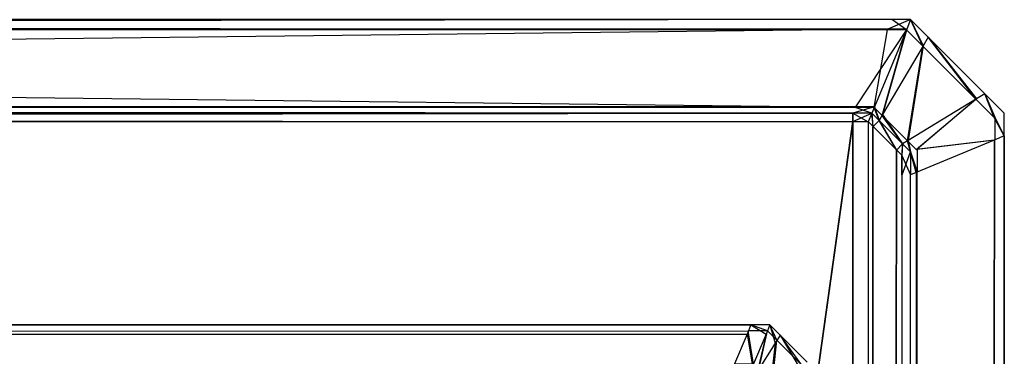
# Model space of a CAD drawing. Extents: x 0 to 0.8, y -0.501 to 0.
# Tile 109 of 109: x 0.78949 to 0.8, y -0.0036 to 0. Entities that reach past the tile are written whole.
import ezdxf

# ---------------------------------------------------------------- set-up
doc = ezdxf.new("R2010")
doc.units = 0
doc.layers.add('L0_KORPUS1_0', color=7, linetype='CONTINUOUS')
doc.layers.add('L11_ABDECKPL_0___REPLACEMTFOREM', color=7, linetype='CONTINUOUS')

msp = doc.modelspace()

# ---------------------------------------------------------------- linework, layer by layer
at = {"layer": 'L0_KORPUS1_0', "color": 8}
for points, invisible_edges in [([(0.797254, -0.003361, 0.007289), (0.1, -0.003262, 0.00719), (0.1, -0.003361, 0.007289), (0.797254, -0.003361, 0.007289)], 13), ([(0.1, -0.003262, 0.00719), (0.797254, -0.003361, 0.007289), (0.797295, -0.003262, 0.00719), (0.1, -0.003262, 0.00719)], 14), ([(0.1, -0.003262, 0.000565), (0.797295, -0.003262, 0.007018), (0.797295, -0.003262, 0.000565), (0.1, -0.003262, 0.000565)], 13), ([(0.797295, -0.003262, 0.007018), (0.1, -0.003262, 0.000565), (0.1, -0.003262, 0.007018), (0.797295, -0.003262, 0.007018)], 14), ([(0.1, -0.003262, 0.007018), (0.797295, -0.003262, 0.00719), (0.797295, -0.003262, 0.007018), (0.1, -0.003262, 0.007018)], 13), ([(0.797295, -0.003262, 0.00719), (0.1, -0.003262, 0.007018), (0.1, -0.003262, 0.00719), (0.797295, -0.003262, 0.00719)], 14), ([(0.797295, -0.003262, 0.0005), (0.1, -0.003326, 0.000436), (0.1, -0.003262, 0.0005), (0.797295, -0.003262, 0.0005)], 13), ([(0.1, -0.003326, 0.000436), (0.797295, -0.003262, 0.0005), (0.797268, -0.003326, 0.000436), (0.1, -0.003326, 0.000436)], 14), ([(0.1, -0.003262, 0.0005), (0.797295, -0.003262, 0.000565), (0.797295, -0.003262, 0.0005), (0.1, -0.003262, 0.0005)], 13), ([(0.797295, -0.003262, 0.000565), (0.1, -0.003262, 0.0005), (0.1, -0.003262, 0.000565), (0.797295, -0.003262, 0.000565)], 14), ([(0.797268, -0.003326, 0.000436), (0.1, -0.003682, 0.00008), (0.1, -0.003326, 0.000436), (0.797268, -0.003326, 0.000436)], 13), ([(0.1, -0.003682, 0.00008), (0.797268, -0.003326, 0.000436), (0.797121, -0.003682, 0.000079), (0.1, -0.003682, 0.00008)], 14), ([(0.797111, -0.003705, 0.007633), (0.1, -0.003361, 0.007289), (0.1, -0.003705, 0.007633), (0.797111, -0.003705, 0.007633)], 13), ([(0.1, -0.003361, 0.007289), (0.797111, -0.003705, 0.007633), (0.797254, -0.003361, 0.007289), (0.1, -0.003361, 0.007289)], 14), ([(0.797314, -0.003705, 0.007633), (0.797254, -0.003361, 0.007289), (0.797111, -0.003705, 0.007633), (0.797314, -0.003705, 0.007633)], 13), ([(0.797268, -0.003326, 0.000436), (0.797324, -0.003682, 0.000079), (0.797121, -0.003682, 0.000079), (0.797268, -0.003326, 0.000436)], 13), ([(0.797457, -0.003361, 0.007289), (0.797295, -0.003262, 0.00719), (0.797254, -0.003361, 0.007289), (0.797457, -0.003361, 0.007289)], 13), ([(0.797254, -0.003361, 0.007289), (0.797314, -0.003705, 0.007633), (0.797457, -0.003361, 0.007289), (0.797254, -0.003361, 0.007289)], 14), ([(0.797295, -0.003262, 0.0005), (0.797472, -0.003326, 0.000436), (0.797268, -0.003326, 0.000436), (0.797295, -0.003262, 0.0005)], 13), ([(0.797324, -0.003682, 0.000079), (0.797268, -0.003326, 0.000436), (0.797472, -0.003326, 0.000436), (0.797324, -0.003682, 0.000079)], 14), ([(0.797295, -0.003262, 0.00719), (0.797457, -0.003361, 0.007289), (0.797498, -0.003262, 0.00719), (0.797295, -0.003262, 0.00719)], 14), ([(0.797295, -0.003262, 0.007018), (0.797498, -0.003262, 0.000565), (0.797295, -0.003262, 0.000565), (0.797295, -0.003262, 0.007018)], 13), ([(0.797498, -0.003262, 0.000565), (0.797295, -0.003262, 0.007018), (0.797498, -0.003262, 0.007018), (0.797498, -0.003262, 0.000565)], 14), ([(0.797295, -0.003262, 0.00719), (0.797498, -0.003262, 0.007018), (0.797295, -0.003262, 0.007018), (0.797295, -0.003262, 0.00719)], 13), ([(0.797498, -0.003262, 0.007018), (0.797295, -0.003262, 0.00719), (0.797498, -0.003262, 0.00719), (0.797498, -0.003262, 0.007018)], 14), ([(0.797295, -0.003262, 0.000565), (0.797498, -0.003262, 0.0005), (0.797295, -0.003262, 0.0005), (0.797295, -0.003262, 0.000565)], 13), ([(0.797498, -0.003262, 0.0005), (0.797295, -0.003262, 0.000565), (0.797498, -0.003262, 0.000565), (0.797498, -0.003262, 0.0005)], 14), ([(0.797472, -0.003326, 0.000436), (0.797295, -0.003262, 0.0005), (0.797498, -0.003262, 0.0005), (0.797472, -0.003326, 0.000436)], 14), ([(0.797367, -0.003758, 0.007633), (0.797457, -0.003361, 0.007289), (0.797314, -0.003705, 0.007633), (0.797367, -0.003758, 0.007633)], 13), ([(0.797472, -0.003326, 0.000436), (0.797379, -0.003738, 0.000079), (0.797324, -0.003682, 0.000079), (0.797472, -0.003326, 0.000436)], 13), ([(0.797457, -0.003361, 0.007289), (0.797367, -0.003758, 0.007633), (0.797554, -0.003458, 0.007289), (0.797457, -0.003361, 0.007289)], 14), ([(0.797379, -0.003738, 0.000079), (0.797472, -0.003326, 0.000436), (0.797573, -0.003427, 0.000436), (0.797379, -0.003738, 0.000079)], 14), ([(0.797554, -0.003458, 0.007289), (0.797498, -0.003262, 0.00719), (0.797457, -0.003361, 0.007289), (0.797554, -0.003458, 0.007289)], 13), ([(0.797498, -0.003262, 0.0005), (0.797573, -0.003427, 0.000436), (0.797472, -0.003326, 0.000436), (0.797498, -0.003262, 0.0005)], 13), ([(0.797573, -0.003427, 0.000436), (0.797498, -0.003262, 0.0005), (0.797608, -0.003372, 0.0005), (0.797573, -0.003427, 0.000436)], 14), ([(0.797498, -0.003262, 0.0005), (0.797608, -0.003372, 0.000565), (0.797608, -0.003372, 0.0005), (0.797498, -0.003262, 0.0005)], 13), ([(0.797608, -0.003372, 0.000565), (0.797498, -0.003262, 0.0005), (0.797498, -0.003262, 0.000565), (0.797608, -0.003372, 0.000565)], 14), ([(0.797498, -0.003262, 0.000565), (0.797608, -0.003372, 0.007018), (0.797608, -0.003372, 0.000565), (0.797498, -0.003262, 0.000565)], 13), ([(0.797608, -0.003372, 0.007018), (0.797498, -0.003262, 0.000565), (0.797498, -0.003262, 0.007018), (0.797608, -0.003372, 0.007018)], 14), ([(0.797498, -0.003262, 0.00719), (0.797554, -0.003458, 0.007289), (0.797608, -0.003372, 0.00719), (0.797498, -0.003262, 0.00719)], 14), ([(0.797498, -0.003262, 0.007018), (0.797608, -0.003372, 0.00719), (0.797608, -0.003372, 0.007018), (0.797498, -0.003262, 0.007018)], 13), ([(0.797608, -0.003372, 0.00719), (0.797498, -0.003262, 0.007018), (0.797498, -0.003262, 0.00719), (0.797608, -0.003372, 0.00719)], 14), ([(0.797506, -0.003896, 0.007633), (0.797554, -0.003458, 0.007289), (0.797367, -0.003758, 0.007633), (0.797506, -0.003896, 0.007633)], 13), ([(0.797573, -0.003427, 0.000436), (0.797526, -0.003884, 0.000079), (0.797379, -0.003738, 0.000079), (0.797573, -0.003427, 0.000436)], 13), ([(0.797554, -0.003458, 0.007289), (0.797506, -0.003896, 0.007633), (0.797809, -0.003713, 0.007289), (0.797554, -0.003458, 0.007289)], 14), ([(0.797526, -0.003884, 0.000079), (0.797573, -0.003427, 0.000436), (0.79784, -0.003694, 0.000436), (0.797526, -0.003884, 0.000079)], 14), ([(0.797809, -0.003713, 0.007289), (0.797608, -0.003372, 0.00719), (0.797554, -0.003458, 0.007289), (0.797809, -0.003713, 0.007289)], 13), ([(0.797608, -0.003372, 0.0005), (0.79784, -0.003694, 0.000436), (0.797573, -0.003427, 0.000436), (0.797608, -0.003372, 0.0005)], 13), ([(0.797608, -0.003372, 0.007018), (0.797896, -0.00366, 0.00719), (0.797896, -0.00366, 0.007018), (0.797608, -0.003372, 0.007018)], 13), ([(0.797896, -0.00366, 0.00719), (0.797608, -0.003372, 0.007018), (0.797608, -0.003372, 0.00719), (0.797896, -0.00366, 0.00719)], 14), ([(0.797608, -0.003372, 0.00719), (0.797809, -0.003713, 0.007289), (0.797896, -0.00366, 0.00719), (0.797608, -0.003372, 0.00719)], 14), ([(0.797608, -0.003372, 0.000565), (0.797896, -0.00366, 0.007018), (0.797896, -0.00366, 0.000565), (0.797608, -0.003372, 0.000565)], 13), ([(0.797896, -0.00366, 0.007018), (0.797608, -0.003372, 0.000565), (0.797608, -0.003372, 0.007018), (0.797896, -0.00366, 0.007018)], 14), ([(0.797608, -0.003372, 0.0005), (0.797896, -0.00366, 0.000565), (0.797896, -0.00366, 0.0005), (0.797608, -0.003372, 0.0005)], 13), ([(0.797896, -0.00366, 0.000565), (0.797608, -0.003372, 0.0005), (0.797608, -0.003372, 0.000565), (0.797896, -0.00366, 0.000565)], 14), ([(0.79784, -0.003694, 0.000436), (0.797608, -0.003372, 0.0005), (0.797896, -0.00366, 0.0005), (0.79784, -0.003694, 0.000436)], 14)]:
    msp.add_3dface(points, dxfattribs=dict(at, invisible_edges=invisible_edges))
at = {"layer": 'L11_ABDECKPL_0___REPLACEMTFOREM', "color": 39}
for points, invisible_edges in [([(0.728221, 0, 0.602217), (0.798798, 0, 0.602079), (0.728221, 0, 0.602079), (0.728221, 0, 0.602217)], 13), ([(0.798798, 0, 0.602079), (0.728221, 0, 0.602217), (0.798798, 0, 0.602217), (0.798798, 0, 0.602079)], 14), ([(0.728221, 0, 0.592216), (0.798753, -0.000108, 0.592108), (0.728221, -0.000108, 0.592108), (0.728221, 0, 0.592216)], 13), ([(0.798753, -0.000108, 0.592108), (0.728221, 0, 0.592216), (0.798798, 0, 0.592216), (0.798753, -0.000108, 0.592108)], 14), ([(0.728221, -0.000101, 0.602318), (0.798798, 0, 0.602217), (0.728221, 0, 0.602217), (0.728221, -0.000101, 0.602318)], 13), ([(0.798798, 0, 0.602217), (0.728221, -0.000101, 0.602318), (0.798756, -0.000101, 0.602318), (0.798798, 0, 0.602217)], 14), ([(0.728221, 0, 0.592394), (0.798798, 0, 0.592216), (0.728221, 0, 0.592216), (0.728221, 0, 0.592394)], 13), ([(0.798798, 0, 0.592216), (0.728221, 0, 0.592394), (0.798798, 0, 0.592394), (0.798798, 0, 0.592216)], 14), ([(0.728221, 0, 0.602079), (0.798798, 0, 0.592394), (0.728221, 0, 0.592394), (0.728221, 0, 0.602079)], 13), ([(0.798798, 0, 0.592394), (0.728221, 0, 0.602079), (0.798798, 0, 0.602079), (0.798798, 0, 0.592394)], 14), ([(0.798798, 0, 0.592216), (0.798955, -0.000108, 0.592108), (0.798753, -0.000108, 0.592108), (0.798798, 0, 0.592216)], 13), ([(0.798756, -0.000101, 0.602318), (0.799, 0, 0.602217), (0.798798, 0, 0.602217), (0.798756, -0.000101, 0.602318)], 13), ([(0.799, 0, 0.602217), (0.798756, -0.000101, 0.602318), (0.798958, -0.000101, 0.602318), (0.799, 0, 0.602217)], 14), ([(0.798955, -0.000108, 0.592108), (0.798798, 0, 0.592216), (0.799, 0, 0.592216), (0.798955, -0.000108, 0.592108)], 14), ([(0.798798, 0, 0.602217), (0.799, 0, 0.602079), (0.798798, 0, 0.602079), (0.798798, 0, 0.602217)], 13), ([(0.799, 0, 0.602079), (0.798798, 0, 0.602217), (0.799, 0, 0.602217), (0.799, 0, 0.602079)], 14), ([(0.798798, 0, 0.592394), (0.799, 0, 0.592216), (0.798798, 0, 0.592216), (0.798798, 0, 0.592394)], 13), ([(0.799, 0, 0.592216), (0.798798, 0, 0.592394), (0.799, 0, 0.592394), (0.799, 0, 0.592216)], 14), ([(0.798798, 0, 0.602079), (0.799, 0, 0.592394), (0.798798, 0, 0.592394), (0.798798, 0, 0.602079)], 13), ([(0.799, 0, 0.592394), (0.798798, 0, 0.602079), (0.799, 0, 0.602079), (0.799, 0, 0.592394)], 14), ([(0.799, 0, 0.592216), (0.799131, -0.000284, 0.592108), (0.798955, -0.000108, 0.592108), (0.799, 0, 0.592216)], 13), ([(0.799135, -0.000278, 0.602318), (0.799, 0, 0.602217), (0.798958, -0.000101, 0.602318), (0.799135, -0.000278, 0.602318)], 13), ([(0.799, 0, 0.602217), (0.799135, -0.000278, 0.602318), (0.799188, -0.000187, 0.602217), (0.799, 0, 0.602217)], 14), ([(0.799, 0, 0.592216), (0.799188, -0.000187, 0.592394), (0.799188, -0.000187, 0.592216), (0.799, 0, 0.592216)], 13), ([(0.799188, -0.000187, 0.592394), (0.799, 0, 0.592216), (0.799, 0, 0.592394), (0.799188, -0.000187, 0.592394)], 14), ([(0.799131, -0.000284, 0.592108), (0.799, 0, 0.592216), (0.799188, -0.000187, 0.592216), (0.799131, -0.000284, 0.592108)], 14), ([(0.799, 0, 0.592394), (0.799188, -0.000187, 0.602079), (0.799188, -0.000187, 0.592394), (0.799, 0, 0.592394)], 13), ([(0.799188, -0.000187, 0.602079), (0.799, 0, 0.592394), (0.799, 0, 0.602079), (0.799188, -0.000187, 0.602079)], 14), ([(0.799, 0, 0.602079), (0.799188, -0.000187, 0.602217), (0.799188, -0.000187, 0.602079), (0.799, 0, 0.602079)], 13), ([(0.799188, -0.000187, 0.602217), (0.799, 0, 0.602079), (0.799, 0, 0.602217), (0.799188, -0.000187, 0.602217)], 14), ([(0.728221, -0.00093, 0.603146), (0.798756, -0.000101, 0.602318), (0.728221, -0.000101, 0.602318), (0.728221, -0.00093, 0.603146)], 13), ([(0.798756, -0.000101, 0.602318), (0.728221, -0.00093, 0.603146), (0.798413, -0.00093, 0.603146), (0.798756, -0.000101, 0.602318)], 14), ([(0.798413, -0.00093, 0.603146), (0.798958, -0.000101, 0.602318), (0.798756, -0.000101, 0.602318), (0.798413, -0.00093, 0.603146)], 13), ([(0.798958, -0.000101, 0.602318), (0.798413, -0.00093, 0.603146), (0.798615, -0.00093, 0.603146), (0.798958, -0.000101, 0.602318)], 14), ([(0.7987, -0.001015, 0.603146), (0.798958, -0.000101, 0.602318), (0.798615, -0.00093, 0.603146), (0.7987, -0.001015, 0.603146)], 13), ([(0.798958, -0.000101, 0.602318), (0.7987, -0.001015, 0.603146), (0.799135, -0.000278, 0.602318), (0.798958, -0.000101, 0.602318)], 14), ([(0.728221, -0.000108, 0.592108), (0.798409, -0.00094, 0.591276), (0.728221, -0.00094, 0.591276), (0.728221, -0.000108, 0.592108)], 13), ([(0.798409, -0.00094, 0.591276), (0.728221, -0.000108, 0.592108), (0.798753, -0.000108, 0.592108), (0.798409, -0.00094, 0.591276)], 14), ([(0.798753, -0.000108, 0.592108), (0.798611, -0.00094, 0.591276), (0.798409, -0.00094, 0.591276), (0.798753, -0.000108, 0.592108)], 13), ([(0.798955, -0.000108, 0.592108), (0.798695, -0.001024, 0.591276), (0.798611, -0.00094, 0.591276), (0.798955, -0.000108, 0.592108)], 13), ([(0.798611, -0.00094, 0.591276), (0.798753, -0.000108, 0.592108), (0.798955, -0.000108, 0.592108), (0.798611, -0.00094, 0.591276)], 14), ([(0.798695, -0.001024, 0.591276), (0.798955, -0.000108, 0.592108), (0.799131, -0.000284, 0.592108), (0.798695, -0.001024, 0.591276)], 14), ([(0.799188, -0.000187, 0.592216), (0.799697, -0.00085, 0.592108), (0.799131, -0.000284, 0.592108), (0.799188, -0.000187, 0.592216)], 13), ([(0.799703, -0.000846, 0.602318), (0.799188, -0.000187, 0.602217), (0.799135, -0.000278, 0.602318), (0.799703, -0.000846, 0.602318)], 13), ([(0.799697, -0.00085, 0.592108), (0.799188, -0.000187, 0.592216), (0.799792, -0.000792, 0.592216), (0.799697, -0.00085, 0.592108)], 14), ([(0.799188, -0.000187, 0.592216), (0.799792, -0.000792, 0.592394), (0.799792, -0.000792, 0.592216), (0.799188, -0.000187, 0.592216)], 13), ([(0.799792, -0.000792, 0.592394), (0.799188, -0.000187, 0.592216), (0.799188, -0.000187, 0.592394), (0.799792, -0.000792, 0.592394)], 14), ([(0.799188, -0.000187, 0.602217), (0.799703, -0.000846, 0.602318), (0.799792, -0.000792, 0.602217), (0.799188, -0.000187, 0.602217)], 14), ([(0.799188, -0.000187, 0.592394), (0.799792, -0.000792, 0.602079), (0.799792, -0.000792, 0.592394), (0.799188, -0.000187, 0.592394)], 13), ([(0.799792, -0.000792, 0.602079), (0.799188, -0.000187, 0.592394), (0.799188, -0.000187, 0.602079), (0.799792, -0.000792, 0.602079)], 14), ([(0.799188, -0.000187, 0.602079), (0.799792, -0.000792, 0.602217), (0.799792, -0.000792, 0.602079), (0.799188, -0.000187, 0.602079)], 13), ([(0.799792, -0.000792, 0.602217), (0.799188, -0.000187, 0.602079), (0.799188, -0.000187, 0.602217), (0.799792, -0.000792, 0.602217)], 14), ([(0.799131, -0.000284, 0.592108), (0.798966, -0.001296, 0.591276), (0.798695, -0.001024, 0.591276), (0.799131, -0.000284, 0.592108)], 13), ([(0.798975, -0.00129, 0.603146), (0.799135, -0.000278, 0.602318), (0.7987, -0.001015, 0.603146), (0.798975, -0.00129, 0.603146)], 13), ([(0.798966, -0.001296, 0.591276), (0.799131, -0.000284, 0.592108), (0.799697, -0.00085, 0.592108), (0.798966, -0.001296, 0.591276)], 14), ([(0.799135, -0.000278, 0.602318), (0.798975, -0.00129, 0.603146), (0.799703, -0.000846, 0.602318), (0.799135, -0.000278, 0.602318)], 14), ([(0.799792, -0.000792, 0.592216), (0.799892, -0.001045, 0.592108), (0.799697, -0.00085, 0.592108), (0.799792, -0.000792, 0.592216)], 13), ([(0.799899, -0.001042, 0.602318), (0.799792, -0.000792, 0.602217), (0.799703, -0.000846, 0.602318), (0.799899, -0.001042, 0.602318)], 13), ([(0.799792, -0.000792, 0.592216), (0.8, -0.001, 0.592394), (0.8, -0.001, 0.592216), (0.799792, -0.000792, 0.592216)], 13), ([(0.8, -0.001, 0.592394), (0.799792, -0.000792, 0.592216), (0.799792, -0.000792, 0.592394), (0.8, -0.001, 0.592394)], 14), ([(0.799892, -0.001045, 0.592108), (0.799792, -0.000792, 0.592216), (0.8, -0.001, 0.592216), (0.799892, -0.001045, 0.592108)], 14), ([(0.799792, -0.000792, 0.602217), (0.799899, -0.001042, 0.602318), (0.8, -0.001, 0.602217), (0.799792, -0.000792, 0.602217)], 14), ([(0.799792, -0.000792, 0.592394), (0.8, -0.001, 0.602079), (0.8, -0.001, 0.592394), (0.799792, -0.000792, 0.592394)], 13), ([(0.8, -0.001, 0.602079), (0.799792, -0.000792, 0.592394), (0.799792, -0.000792, 0.602079), (0.8, -0.001, 0.602079)], 14), ([(0.799792, -0.000792, 0.602079), (0.8, -0.001, 0.602217), (0.8, -0.001, 0.602079), (0.799792, -0.000792, 0.602079)], 13), ([(0.8, -0.001, 0.602217), (0.799792, -0.000792, 0.602079), (0.799792, -0.000792, 0.602217), (0.8, -0.001, 0.602217)], 14), ([(0.728221, -0.001, 0.603217), (0.798413, -0.00093, 0.603146), (0.728221, -0.00093, 0.603146), (0.728221, -0.001, 0.603217)], 13), ([(0.798413, -0.00093, 0.603146), (0.728221, -0.001, 0.603217), (0.798384, -0.001, 0.603217), (0.798413, -0.00093, 0.603146)], 14), ([(0.728221, -0.00094, 0.591276), (0.798384, -0.001, 0.591216), (0.728221, -0.001, 0.591216), (0.728221, -0.00094, 0.591276)], 13), ([(0.798384, -0.001, 0.591216), (0.728221, -0.00094, 0.591276), (0.798409, -0.00094, 0.591276), (0.798384, -0.001, 0.591216)], 14), ([(0.798384, -0.001, 0.603217), (0.798615, -0.00093, 0.603146), (0.798413, -0.00093, 0.603146), (0.798384, -0.001, 0.603217)], 13), ([(0.798615, -0.00093, 0.603146), (0.798384, -0.001, 0.603217), (0.798586, -0.001, 0.603217), (0.798615, -0.00093, 0.603146)], 14), ([(0.798409, -0.00094, 0.591276), (0.798586, -0.001, 0.591216), (0.798384, -0.001, 0.591216), (0.798409, -0.00094, 0.591276)], 13), ([(0.798586, -0.001, 0.591216), (0.798409, -0.00094, 0.591276), (0.798611, -0.00094, 0.591276), (0.798586, -0.001, 0.591216)], 14), ([(0.798663, -0.001078, 0.603217), (0.798615, -0.00093, 0.603146), (0.798586, -0.001, 0.603217), (0.798663, -0.001078, 0.603217)], 13), ([(0.798611, -0.00094, 0.591276), (0.798663, -0.001078, 0.591216), (0.798586, -0.001, 0.591216), (0.798611, -0.00094, 0.591276)], 13), ([(0.798663, -0.001078, 0.591216), (0.798611, -0.00094, 0.591276), (0.798695, -0.001024, 0.591276), (0.798663, -0.001078, 0.591216)], 14), ([(0.798615, -0.00093, 0.603146), (0.798663, -0.001078, 0.603217), (0.7987, -0.001015, 0.603146), (0.798615, -0.00093, 0.603146)], 14), ([(0.799697, -0.00085, 0.592108), (0.79906, -0.001389, 0.591276), (0.798966, -0.001296, 0.591276), (0.799697, -0.00085, 0.592108)], 13), ([(0.79907, -0.001385, 0.603146), (0.799703, -0.000846, 0.602318), (0.798975, -0.00129, 0.603146), (0.79907, -0.001385, 0.603146)], 13), ([(0.79906, -0.001389, 0.591276), (0.799697, -0.00085, 0.592108), (0.799892, -0.001045, 0.592108), (0.79906, -0.001389, 0.591276)], 14), ([(0.799703, -0.000846, 0.602318), (0.79907, -0.001385, 0.603146), (0.799899, -0.001042, 0.602318), (0.799703, -0.000846, 0.602318)], 14), ([(0.798384, -0.001093, 0.603217), (0.728221, -0.001, 0.603217), (0.724135, -0.001093, 0.603217), (0.798384, -0.001093, 0.603217)], 13), ([(0.728221, -0.001, 0.603217), (0.798384, -0.001093, 0.603217), (0.798384, -0.001, 0.603217), (0.728221, -0.001, 0.603217)], 14), ([(0.798384, -0.001, 0.591216), (0.728221, -0.00109, 0.591216), (0.728221, -0.001, 0.591216), (0.798384, -0.001, 0.591216)], 13), ([(0.728221, -0.00109, 0.591216), (0.798384, -0.001, 0.591216), (0.798384, -0.00109, 0.591216), (0.728221, -0.00109, 0.591216)], 14), ([(0.798586, -0.001, 0.591216), (0.798384, -0.00109, 0.591216), (0.798384, -0.001, 0.591216), (0.798586, -0.001, 0.591216)], 13), ([(0.798384, -0.00109, 0.591216), (0.798586, -0.001, 0.591216), (0.798548, -0.00109, 0.591216), (0.798384, -0.00109, 0.591216)], 14), ([(0.798547, -0.001093, 0.603217), (0.798384, -0.001, 0.603217), (0.798384, -0.001093, 0.603217), (0.798547, -0.001093, 0.603217)], 13), ([(0.798384, -0.001, 0.603217), (0.798547, -0.001093, 0.603217), (0.798586, -0.001, 0.603217), (0.798384, -0.001, 0.603217)], 14), ([(0.798597, -0.001144, 0.603217), (0.798586, -0.001, 0.603217), (0.798547, -0.001093, 0.603217), (0.798597, -0.001144, 0.603217)], 13), ([(0.798586, -0.001, 0.591216), (0.7986, -0.001142, 0.591216), (0.798548, -0.00109, 0.591216), (0.798586, -0.001, 0.591216)], 13), ([(0.7986, -0.001142, 0.591216), (0.798586, -0.001, 0.591216), (0.798663, -0.001078, 0.591216), (0.7986, -0.001142, 0.591216)], 14), ([(0.798586, -0.001, 0.603217), (0.798597, -0.001144, 0.603217), (0.798663, -0.001078, 0.603217), (0.798586, -0.001, 0.603217)], 14), ([(0.798914, -0.001328, 0.603217), (0.7987, -0.001015, 0.603146), (0.798663, -0.001078, 0.603217), (0.798914, -0.001328, 0.603217)], 13), ([(0.798695, -0.001024, 0.591276), (0.798914, -0.001328, 0.591216), (0.798663, -0.001078, 0.591216), (0.798695, -0.001024, 0.591276)], 13), ([(0.798914, -0.001328, 0.591216), (0.798695, -0.001024, 0.591276), (0.798966, -0.001296, 0.591276), (0.798914, -0.001328, 0.591216)], 14), ([(0.7987, -0.001015, 0.603146), (0.798914, -0.001328, 0.603217), (0.798975, -0.00129, 0.603146), (0.7987, -0.001015, 0.603146)], 14), ([(0.799892, -0.001288, 0.592108), (0.79906, -0.001389, 0.591276), (0.799892, -0.001045, 0.592108), (0.799892, -0.001288, 0.592108)], 14), ([(0.79907, -0.001385, 0.603146), (0.799899, -0.001285, 0.602318), (0.799899, -0.001042, 0.602318), (0.79907, -0.001385, 0.603146)], 14), ([(0.8, -0.001243, 0.592216), (0.799892, -0.001045, 0.592108), (0.8, -0.001, 0.592216), (0.8, -0.001243, 0.592216)], 14), ([(0.799892, -0.001045, 0.592108), (0.8, -0.001243, 0.592216), (0.799892, -0.001288, 0.592108), (0.799892, -0.001045, 0.592108)], 13), ([(0.799899, -0.001042, 0.602318), (0.8, -0.001243, 0.602217), (0.8, -0.001, 0.602217), (0.799899, -0.001042, 0.602318)], 14), ([(0.8, -0.001243, 0.602217), (0.799899, -0.001042, 0.602318), (0.799899, -0.001285, 0.602318), (0.8, -0.001243, 0.602217)], 13), ([(0.8, -0.001, 0.592216), (0.8, -0.001243, 0.592394), (0.8, -0.001243, 0.592216), (0.8, -0.001, 0.592216)], 13), ([(0.8, -0.001243, 0.592394), (0.8, -0.001, 0.592216), (0.8, -0.001, 0.592394), (0.8, -0.001243, 0.592394)], 14), ([(0.8, -0.001, 0.592394), (0.8, -0.001243, 0.602079), (0.8, -0.001243, 0.592394), (0.8, -0.001, 0.592394)], 13), ([(0.8, -0.001243, 0.602079), (0.8, -0.001, 0.592394), (0.8, -0.001, 0.602079), (0.8, -0.001243, 0.602079)], 14), ([(0.8, -0.001, 0.602079), (0.8, -0.001243, 0.602217), (0.8, -0.001243, 0.602079), (0.8, -0.001, 0.602079)], 13), ([(0.8, -0.001243, 0.602217), (0.8, -0.001, 0.602079), (0.8, -0.001, 0.602217), (0.8, -0.001243, 0.602217)], 14), ([(0.728221, -0.499907, 0.603217), (0.798384, -0.001093, 0.603217), (0.724135, -0.001093, 0.603217), (0.728221, -0.499907, 0.603217)], 13), ([(0.798384, -0.00109, 0.591216), (0.728221, -0.49991, 0.591216), (0.728221, -0.00109, 0.591216), (0.798384, -0.00109, 0.591216)], 13), ([(0.728221, -0.49991, 0.591216), (0.798384, -0.00109, 0.591216), (0.798335, -0.49991, 0.591216), (0.728221, -0.49991, 0.591216)], 10), ([(0.798384, -0.001093, 0.603217), (0.728221, -0.499907, 0.603217), (0.798335, -0.499907, 0.603217), (0.798384, -0.001093, 0.603217)], 10), ([(0.798335, -0.49991, 0.591216), (0.798384, -0.00109, 0.591216), (0.798548, -0.49991, 0.591216), (0.798335, -0.49991, 0.591216)], 13), ([(0.798384, -0.001093, 0.603217), (0.798335, -0.499907, 0.603217), (0.798547, -0.499907, 0.603217), (0.798384, -0.001093, 0.603217)], 13), ([(0.798548, -0.49991, 0.591216), (0.798384, -0.00109, 0.591216), (0.798548, -0.00109, 0.591216), (0.798548, -0.49991, 0.591216)], 10), ([(0.798384, -0.001093, 0.603217), (0.798547, -0.499907, 0.603217), (0.798547, -0.001093, 0.603217), (0.798384, -0.001093, 0.603217)], 10), ([(0.798547, -0.001093, 0.603217), (0.798547, -0.499907, 0.603217), (0.798597, -0.001144, 0.603217), (0.798547, -0.001093, 0.603217)], 13), ([(0.798597, -0.001144, 0.603217), (0.798547, -0.499907, 0.603217), (0.798628, -0.499826, 0.603217), (0.798597, -0.001144, 0.603217)], 10), ([(0.798548, -0.49991, 0.591216), (0.798548, -0.00109, 0.591216), (0.7986, -0.001142, 0.591216), (0.798548, -0.49991, 0.591216)], 13), ([(0.798548, -0.49991, 0.591216), (0.7986, -0.001142, 0.591216), (0.79863, -0.499828, 0.591216), (0.798548, -0.49991, 0.591216)], 10), ([(0.798848, -0.001394, 0.603217), (0.798663, -0.001078, 0.603217), (0.798597, -0.001144, 0.603217), (0.798848, -0.001394, 0.603217)], 13), ([(0.798597, -0.001144, 0.603217), (0.798628, -0.499826, 0.603217), (0.798848, -0.001394, 0.603217), (0.798597, -0.001144, 0.603217)], 13), ([(0.798663, -0.001078, 0.591216), (0.79885, -0.001392, 0.591216), (0.7986, -0.001142, 0.591216), (0.798663, -0.001078, 0.591216)], 13), ([(0.79863, -0.499828, 0.591216), (0.7986, -0.001142, 0.591216), (0.79885, -0.001392, 0.591216), (0.79863, -0.499828, 0.591216)], 13), ([(0.79885, -0.001392, 0.591216), (0.798663, -0.001078, 0.591216), (0.798914, -0.001328, 0.591216), (0.79885, -0.001392, 0.591216)], 14), ([(0.798663, -0.001078, 0.603217), (0.798848, -0.001394, 0.603217), (0.798914, -0.001328, 0.603217), (0.798663, -0.001078, 0.603217)], 14), ([(0.799892, -0.499661, 0.592108), (0.8, -0.001243, 0.592216), (0.8, -0.499706, 0.592216), (0.799892, -0.499661, 0.592108)], 13), ([(0.8, -0.001243, 0.592216), (0.799892, -0.499661, 0.592108), (0.799892, -0.001288, 0.592108), (0.8, -0.001243, 0.592216)], 14), ([(0.8, -0.001243, 0.602217), (0.799899, -0.499664, 0.602318), (0.8, -0.499706, 0.602217), (0.8, -0.001243, 0.602217)], 13), ([(0.799899, -0.499664, 0.602318), (0.8, -0.001243, 0.602217), (0.799899, -0.001285, 0.602318), (0.799899, -0.499664, 0.602318)], 14), ([(0.8, -0.001243, 0.592216), (0.8, -0.499706, 0.592394), (0.8, -0.499706, 0.592216), (0.8, -0.001243, 0.592216)], 13), ([(0.8, -0.499706, 0.592394), (0.8, -0.001243, 0.592216), (0.8, -0.001243, 0.592394), (0.8, -0.499706, 0.592394)], 14), ([(0.8, -0.001243, 0.592394), (0.8, -0.499706, 0.602079), (0.8, -0.499706, 0.592394), (0.8, -0.001243, 0.592394)], 13), ([(0.8, -0.499706, 0.602079), (0.8, -0.001243, 0.592394), (0.8, -0.001243, 0.602079), (0.8, -0.499706, 0.602079)], 14), ([(0.8, -0.001243, 0.602079), (0.8, -0.499706, 0.602217), (0.8, -0.499706, 0.602079), (0.8, -0.001243, 0.602079)], 13), ([(0.8, -0.499706, 0.602217), (0.8, -0.001243, 0.602079), (0.8, -0.001243, 0.602217), (0.8, -0.499706, 0.602217)], 14), ([(0.798907, -0.001453, 0.603217), (0.798914, -0.001328, 0.603217), (0.798848, -0.001394, 0.603217), (0.798907, -0.001453, 0.603217)], 13), ([(0.798914, -0.001328, 0.591216), (0.79891, -0.001452, 0.591216), (0.79885, -0.001392, 0.591216), (0.798914, -0.001328, 0.591216)], 13), ([(0.798914, -0.001328, 0.603217), (0.798907, -0.001453, 0.603217), (0.799, -0.001414, 0.603217), (0.798914, -0.001328, 0.603217)], 14), ([(0.79891, -0.001452, 0.591216), (0.798914, -0.001328, 0.591216), (0.799, -0.001414, 0.591216), (0.79891, -0.001452, 0.591216)], 14), ([(0.799, -0.001414, 0.603217), (0.798975, -0.00129, 0.603146), (0.798914, -0.001328, 0.603217), (0.799, -0.001414, 0.603217)], 13), ([(0.798966, -0.001296, 0.591276), (0.799, -0.001414, 0.591216), (0.798914, -0.001328, 0.591216), (0.798966, -0.001296, 0.591276)], 13), ([(0.799, -0.001414, 0.591216), (0.798966, -0.001296, 0.591276), (0.79906, -0.001389, 0.591276), (0.799, -0.001414, 0.591216)], 14), ([(0.798975, -0.00129, 0.603146), (0.799, -0.001414, 0.603217), (0.79907, -0.001385, 0.603146), (0.798975, -0.00129, 0.603146)], 14), ([(0.79906, -0.001389, 0.591276), (0.799892, -0.001288, 0.592108), (0.79906, -0.001632, 0.591276), (0.79906, -0.001389, 0.591276)], 13), ([(0.79906, -0.499317, 0.591276), (0.799892, -0.001288, 0.592108), (0.799892, -0.499661, 0.592108), (0.79906, -0.499317, 0.591276)], 13), ([(0.799892, -0.001288, 0.592108), (0.79906, -0.499317, 0.591276), (0.79906, -0.001632, 0.591276), (0.799892, -0.001288, 0.592108)], 14), ([(0.799899, -0.001285, 0.602318), (0.79907, -0.001385, 0.603146), (0.79907, -0.001627, 0.603146), (0.799899, -0.001285, 0.602318)], 13), ([(0.799899, -0.001285, 0.602318), (0.79907, -0.499321, 0.603146), (0.799899, -0.499664, 0.602318), (0.799899, -0.001285, 0.602318)], 13), ([(0.79907, -0.499321, 0.603146), (0.799899, -0.001285, 0.602318), (0.79907, -0.001627, 0.603146), (0.79907, -0.499321, 0.603146)], 14), ([(0.798848, -0.001394, 0.603217), (0.798628, -0.499826, 0.603217), (0.798839, -0.499615, 0.603217), (0.798848, -0.001394, 0.603217)], 10), ([(0.79863, -0.499828, 0.591216), (0.79885, -0.001392, 0.591216), (0.798841, -0.499617, 0.591216), (0.79863, -0.499828, 0.591216)], 10), ([(0.798848, -0.001394, 0.603217), (0.798839, -0.499615, 0.603217), (0.798907, -0.499547, 0.603217), (0.798848, -0.001394, 0.603217)], 15), ([(0.798841, -0.499617, 0.591216), (0.79885, -0.001392, 0.591216), (0.79891, -0.499548, 0.591216), (0.798841, -0.499617, 0.591216)], 15), ([(0.798848, -0.001394, 0.603217), (0.798907, -0.499547, 0.603217), (0.798907, -0.001453, 0.603217), (0.798848, -0.001394, 0.603217)], 15), ([(0.79891, -0.499548, 0.591216), (0.79885, -0.001392, 0.591216), (0.79891, -0.001452, 0.591216), (0.79891, -0.499548, 0.591216)], 15), ([(0.798907, -0.001453, 0.603217), (0.799, -0.001657, 0.603217), (0.799, -0.001414, 0.603217), (0.798907, -0.001453, 0.603217)], 14), ([(0.798907, -0.001453, 0.603217), (0.798907, -0.499547, 0.603217), (0.798907, -0.499292, 0.603217), (0.798907, -0.001453, 0.603217)], 15), ([(0.798907, -0.001453, 0.603217), (0.798907, -0.499292, 0.603217), (0.798907, -0.001657, 0.603217), (0.798907, -0.001453, 0.603217)], 10), ([(0.799, -0.001657, 0.603217), (0.798907, -0.001453, 0.603217), (0.798907, -0.001657, 0.603217), (0.799, -0.001657, 0.603217)], 13), ([(0.799, -0.001414, 0.591216), (0.79891, -0.001657, 0.591216), (0.79891, -0.001452, 0.591216), (0.799, -0.001414, 0.591216)], 13), ([(0.79891, -0.001657, 0.591216), (0.799, -0.001414, 0.591216), (0.799, -0.001657, 0.591216), (0.79891, -0.001657, 0.591216)], 14), ([(0.79891, -0.499548, 0.591216), (0.79891, -0.001452, 0.591216), (0.79891, -0.001657, 0.591216), (0.79891, -0.499548, 0.591216)], 15), ([(0.799, -0.001414, 0.603217), (0.79907, -0.001627, 0.603146), (0.79907, -0.001385, 0.603146), (0.799, -0.001414, 0.603217)], 14), ([(0.79906, -0.001632, 0.591276), (0.799, -0.001414, 0.591216), (0.79906, -0.001389, 0.591276), (0.79906, -0.001632, 0.591276)], 14), ([(0.799, -0.001414, 0.591216), (0.79906, -0.001632, 0.591276), (0.799, -0.001657, 0.591216), (0.799, -0.001414, 0.591216)], 13), ([(0.79907, -0.001627, 0.603146), (0.799, -0.001414, 0.603217), (0.799, -0.001657, 0.603217), (0.79907, -0.001627, 0.603146)], 13), ([(0.799, -0.499292, 0.603217), (0.798907, -0.001657, 0.603217), (0.798907, -0.499292, 0.603217), (0.799, -0.499292, 0.603217)], 13), ([(0.798907, -0.001657, 0.603217), (0.799, -0.499292, 0.603217), (0.799, -0.001657, 0.603217), (0.798907, -0.001657, 0.603217)], 14), ([(0.799, -0.001657, 0.591216), (0.79891, -0.499292, 0.591216), (0.79891, -0.001657, 0.591216), (0.799, -0.001657, 0.591216)], 13), ([(0.79891, -0.499292, 0.591216), (0.799, -0.001657, 0.591216), (0.799, -0.499292, 0.591216), (0.79891, -0.499292, 0.591216)], 14), ([(0.79891, -0.499548, 0.591216), (0.79891, -0.001657, 0.591216), (0.79891, -0.499292, 0.591216), (0.79891, -0.499548, 0.591216)], 10), ([(0.79907, -0.001627, 0.603146), (0.799, -0.499292, 0.603217), (0.79907, -0.499321, 0.603146), (0.79907, -0.001627, 0.603146)], 13), ([(0.799, -0.499292, 0.603217), (0.79907, -0.001627, 0.603146), (0.799, -0.001657, 0.603217), (0.799, -0.499292, 0.603217)], 14), ([(0.799, -0.499292, 0.591216), (0.79906, -0.001632, 0.591276), (0.79906, -0.499317, 0.591276), (0.799, -0.499292, 0.591216)], 13), ([(0.79906, -0.001632, 0.591276), (0.799, -0.499292, 0.591216), (0.799, -0.001657, 0.591216), (0.79906, -0.001632, 0.591276)], 14)]:
    msp.add_3dface(points, dxfattribs=dict(at, invisible_edges=invisible_edges))

doc.saveas('drawing.dxf')
